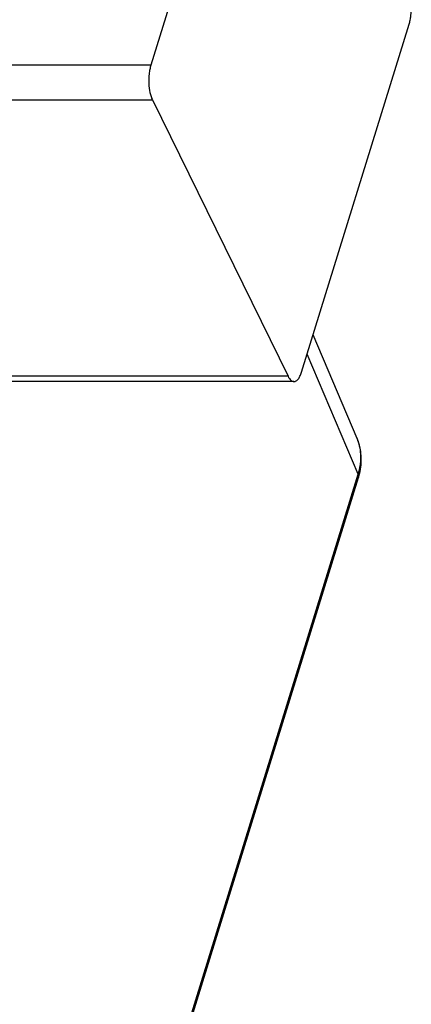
# Model space of a CAD drawing. Header units: millimetres. Extents: x 0 to 594, y 0 to 420.
# Tile 22 of 45: x 356 to 364, y 103 to 123. Entities that reach past the tile are written whole.
import ezdxf

# ---------------------------------------------------------------- set-up
doc = ezdxf.new("R2010")
doc.units = ezdxf.units.MM
doc.header["$LTSCALE"] = 2
doc.layers.add('00_COMPONENTS', color=7, linetype='CONTINUOUS')

msp = doc.modelspace()

# ---------------------------------------------------------------- linework, layer by layer
at = {"layer": '00_COMPONENTS'}
for p, q in [((360.6941, 128.8567), (358.5155, 121.8068)), ((361.5659, 115.5907), (363.7445, 122.6406)), ((358.5155, 121.8068), (349.3049, 121.8068)), ((349.3364, 121.1043), (358.547, 121.1043)), ((358.547, 121.1043), (361.2924, 115.5098)), ((362.6925, 114.2502), (361.7998, 116.3476)), ((362.7125, 113.5252), (361.6784, 115.9548)), ((361.2924, 115.5098), (352.0817, 115.5098)), ((361.4134, 115.4015), (352.2028, 115.4015)), ((347.0581, 62.8674), (362.7125, 113.5252)), ((347.0643, 62.7997), (362.7183, 113.4561)), ((362.7183, 113.4561), (362.7183, 113.456))]:
    msp.add_line(p, q, dxfattribs=at)
msp.add_lwpolyline([(362.7183, 113.456), (362.7505, 113.5798), (362.7715, 113.7181), (362.7765, 113.8545), (362.7656, 113.9879), (362.739, 114.1162), (362.6975, 114.2381), (362.6911, 114.2535)], dxfattribs=at)
for centre, radius, start, end in [((361.8483, 113.8909), 0.9174, 22.0617, 23.05394), ((361.8415, 113.8884), 0.9247, 15.52225, 22.05003), ((361.5364, 113.8949), 1.2328, 344.08369, 350.52058), ((361.4709, 113.9125), 1.3006, 342.67404, 344.12698)]:
    msp.add_arc(centre, radius, start, end, dxfattribs=at)
for points, knots in [([(363.7445, 122.6406), (363.7529, 122.6677), (363.767, 122.7251), (363.7855, 122.8478), (363.7902, 123.0063), (363.7722, 123.1611), (363.7429, 123.2722), (363.7238, 123.3211), (363.713, 123.3431)], [0, 0, 0, 0, 0.1186562, 0.2475025, 0.5192666, 0.7807561, 0.8973603, 1, 1, 1, 1]), ([(358.5155, 121.8068), (358.5071, 121.7797), (358.493, 121.7223), (358.4745, 121.5996), (358.4699, 121.4411), (358.4878, 121.2863), (358.5171, 121.1752), (358.5362, 121.1263), (358.547, 121.1043)], [0, 0, 0, 0, 0.1186562, 0.2475025, 0.5192666, 0.7807561, 0.8973603, 1, 1, 1, 1]), ([(361.2924, 115.5098), (361.3003, 115.4937), (361.3166, 115.4649), (361.3462, 115.4297), (361.3784, 115.407), (361.4023, 115.4015), (361.4134, 115.4015)], [0, 0, 0, 0, 0.3159495, 0.5820838, 0.8045573, 1, 1, 1, 1]), ([(361.4134, 115.4015), (361.4208, 115.4015), (361.436, 115.4038), (361.4581, 115.4137), (361.4793, 115.4298), (361.5078, 115.4609), (361.5393, 115.5148), (361.5575, 115.5635), (361.5659, 115.5907)], [0, 0, 0, 0, 0.0859085, 0.1775404, 0.2794102, 0.3944039, 0.6681279, 1, 1, 1, 1]), ([(362.7523, 113.6918), (362.7587, 113.7298), (362.7759, 113.8776), (362.762, 114.0295), (362.7325, 114.1358)], [0, 0, 0, 0, 0.2586758, 1, 1, 1, 1]), ([(362.7125, 113.5252), (362.715, 113.5194), (362.7228, 113.4974), (362.7234, 113.4724), (362.7183, 113.4561)], [0, 0, 0, 0, 0.2708053, 1, 1, 1, 1])]:
    msp.add_open_spline(points, degree=3, knots=knots, dxfattribs=at)

doc.saveas('drawing.dxf')
